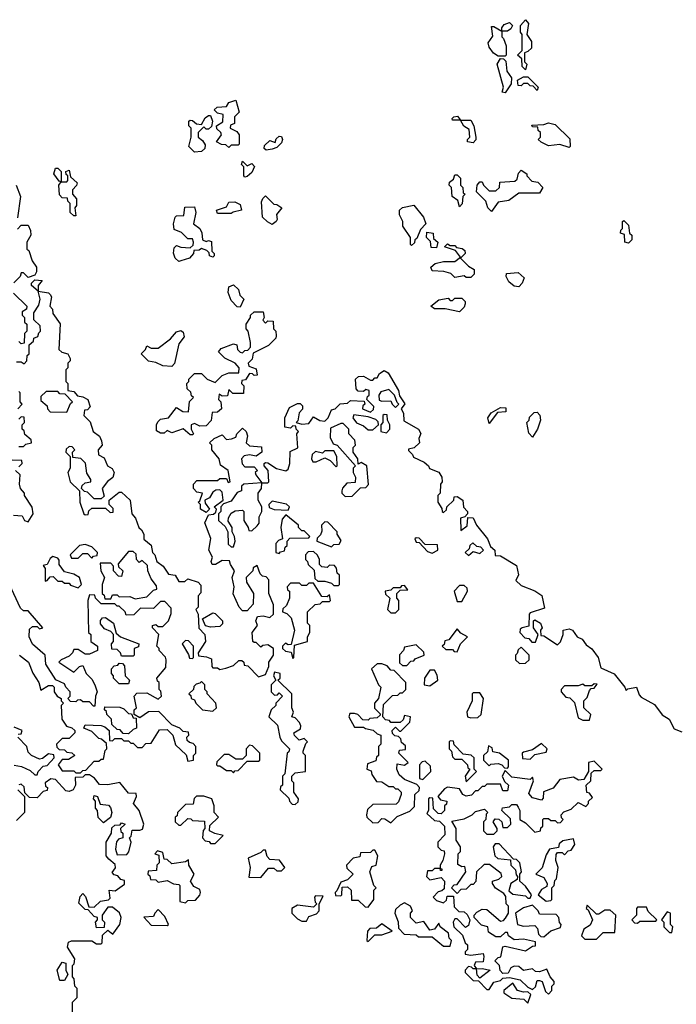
# Model space of a CAD drawing. Extents: x 2494106 to 2685573, y 758056 to 915185.
# Tile 35 of 256: x 2501509 to 2504385, y 844765 to 849080. Entities that reach past the tile are written whole.
import ezdxf

# ---------------------------------------------------------------- set-up
doc = ezdxf.new("R2010")
doc.units = 0

msp = doc.modelspace()

# ---------------------------------------------------------------- linework, layer by layer
at = {"layer": '0CON05XD'}
for points in [[(2503635, 848920), (2503605, 848920), (2503583.6, 848933.6), (2503565, 848960), (2503561.2, 848978.8), (2503581.7, 849008.3), (2503575, 849050), (2503585, 849050), (2503620, 849030), (2503620, 849045), (2503630.7, 849059.3), (2503655, 849067.5), (2503667.5, 849055), (2503660, 849040), (2503645, 849030), (2503620, 849030), (2503620, 849005), (2503628.3, 848998.3), (2503640, 848965), (2503640, 848925), (2503635, 848920)], [(2503725, 848860), (2503710, 848875), (2503708.3, 848908.3), (2503690, 848925), (2503710, 848945), (2503710, 849015), (2503702.5, 849025), (2503702.5, 849055), (2503725, 849080), (2503737, 849063), (2503730, 849015), (2503750, 848985), (2503750, 848955), (2503735, 848940), (2503720, 848935), (2503720, 848895), (2503730, 848885), (2503725, 848860)], [(2503635, 848760), (2503622.5, 848762.5), (2503627.5, 848785), (2503600, 848885), (2503615, 848910), (2503628.3, 848908.3), (2503638.3, 848898.3), (2503642.5, 848855), (2503662.5, 848825), (2503661.7, 848798.3), (2503635, 848760)], [(2503775, 848770), (2503758.3, 848788.3), (2503745, 848790), (2503735, 848800), (2503715, 848800), (2503705, 848790), (2503691.7, 848791.7), (2503690, 848815), (2503715, 848830), (2503735, 848830), (2503780, 848785), (2503775, 848770)], [(2502425, 848520), (2502411.7, 848531.7), (2502393, 848533), (2502370, 848545), (2502392.5, 848575), (2502390, 848585), (2502371.7, 848601.7), (2502370, 848615), (2502398.3, 848631.7), (2502400, 848665), (2502375, 848670), (2502360, 848685), (2502373, 848697), (2502415, 848700), (2502425, 848717.5), (2502455, 848727.5), (2502470, 848675), (2502450, 848655), (2502450, 848625), (2502431.7, 848618.3), (2502430, 848605), (2502459.3, 848589.3), (2502470, 848575), (2502470, 848535), (2502465, 848530), (2502435, 848530), (2502425, 848520)], [(2502275, 848500), (2502250, 848525), (2502260, 848565), (2502260, 848605), (2502250, 848615), (2502250, 848635), (2502255, 848640), (2502265, 848637.5), (2502283, 848623), (2502305, 848620), (2502320.7, 848649.3), (2502335, 848660), (2502345, 848660), (2502352.5, 848635), (2502348.3, 848611.7), (2502335, 848600), (2502325, 848600), (2502315, 848610), (2502290, 848585), (2502290, 848565), (2502310, 848550), (2502321.7, 848531.7), (2502320, 848515), (2502305, 848502.5), (2502275, 848500)], [(2503495, 848540), (2503470, 848545), (2503470, 848555), (2503480, 848565), (2503478.3, 848598.3), (2503453.6, 848613.6), (2503440, 848640), (2503405, 848640), (2503403, 848647), (2503410, 848655), (2503427, 848657), (2503440, 848640), (2503485, 848640), (2503497.5, 848615), (2503507.5, 848565), (2503507, 848553), (2503495, 848540)], [(2503915, 848520), (2503875, 848532.5), (2503825, 848527.5), (2503793, 848543), (2503780, 848555), (2503790, 848565), (2503790, 848585), (2503780, 848595), (2503778.3, 848608.3), (2503755, 848610), (2503751.7, 848618.3), (2503805, 848620), (2503825, 848627.5), (2503855, 848620), (2503918.3, 848558.3), (2503920, 848525), (2503915, 848520)], [(2502588.3, 848508.3), (2502580, 848515), (2502581.7, 848528.3), (2502605, 848550), (2502628.3, 848541.7), (2502631.7, 848558.3), (2502645, 848570), (2502655, 848567.5), (2502660, 848555), (2502655, 848540), (2502635, 848520), (2502615, 848512.5), (2502588.3, 848508.3)], [(2502495, 848390), (2502490, 848395), (2502490, 848435), (2502480, 848445), (2502485, 848460), (2502505, 848440), (2502525, 848450), (2502537, 848437), (2502525, 848410), (2502505, 848392.5), (2502495, 848390)], [(2501755, 848220), (2501745, 848220), (2501730, 848235), (2501730, 848275), (2501720, 848285), (2501718.3, 848298.3), (2501695, 848300), (2501683, 848313), (2501680, 848355), (2501690, 848370), (2501681.7, 848371.7), (2501657.5, 848405), (2501665, 848430), (2501675, 848430), (2501690, 848415), (2501690, 848370), (2501715, 848370), (2501720, 848375), (2501720, 848395), (2501711.7, 848401.7), (2501710, 848415), (2501725, 848420), (2501731.7, 848391.7), (2501760, 848365), (2501757, 848353), (2501740, 848335), (2501740, 848315), (2501757.5, 848295), (2501757.5, 848265), (2501750, 848255), (2501755, 848220)], [(2503575, 848240), (2503560, 848255), (2503550, 848285), (2503510, 848325), (2503512.5, 848355), (2503525, 848370), (2503535, 848370), (2503540, 848355), (2503565, 848330), (2503595, 848330), (2503610, 848345), (2503611.7, 848368.3), (2503677.5, 848372.5), (2503688.3, 848381.7), (2503693, 848407), (2503705, 848420), (2503730, 848405), (2503730, 848395), (2503751.7, 848371.7), (2503778.3, 848368.3), (2503800, 848345), (2503785, 848320), (2503695, 848320), (2503651.7, 848288.3), (2503605, 848280), (2503575, 848240)], [(2503435, 848260), (2503428.3, 848288.3), (2503402.5, 848305), (2503400, 848345), (2503390, 848355), (2503391.7, 848368.3), (2503408.3, 848381.7), (2503415, 848400), (2503425, 848400), (2503440, 848385), (2503440, 848355), (2503450, 848345), (2503451.7, 848321.7), (2503460, 848315), (2503450, 848305), (2503447, 848273), (2503435, 848260)], [(2501492.5, 848355), (2501512.5, 848305), (2501498.3, 848211.7)], [(2502615, 848182.5), (2502593.6, 848193.6), (2502572.5, 848215), (2502568.3, 848281.7), (2502573, 848297), (2502585, 848307.5), (2502621.7, 848271.7), (2502635, 848270), (2502657.5, 848255), (2502633, 848227), (2502636.7, 848205), (2502632.5, 848195), (2502615, 848182.5)], [(2502205, 848020), (2502190, 848035), (2502183, 848057), (2502185, 848080), (2502195, 848090), (2502215, 848082.5), (2502255, 848080), (2502268.3, 848091.7), (2502270, 848105), (2502265, 848120), (2502245, 848120), (2502217, 848147), (2502185, 848160), (2502182.5, 848185), (2502190, 848215), (2502195, 848220), (2502228.3, 848221.7), (2502231.7, 848258.3), (2502275, 848260), (2502280, 848235), (2502270, 848185), (2502297.5, 848165), (2502306.4, 848146.4), (2502310, 848115), (2502325, 848107.5), (2502335, 848112.5), (2502348.3, 848108.3), (2502350, 848065), (2502360, 848055), (2502360, 848045), (2502355, 848040), (2502340, 848045), (2502338.3, 848058.3), (2502328.3, 848068.3), (2502305, 848077.5), (2502295, 848070), (2502271.7, 848068.3), (2502270, 848055), (2502252.5, 848035), (2502215, 848022.5), (2502205, 848020)], [(2502435, 848230), (2502375, 848230), (2502370, 848245), (2502415, 848260), (2502425, 848280), (2502451.7, 848281.7), (2502475, 848270), (2502480, 848245), (2502443, 848237), (2502435, 848230)], [(2503225, 848090), (2503220, 848095), (2503220, 848125), (2503187.5, 848175), (2503187.5, 848195), (2503172.5, 848225), (2503172.5, 848245), (2503185, 848257.5), (2503235, 848267.5), (2503277.5, 848215), (2503287.5, 848185), (2503265, 848160), (2503248.3, 848121.7), (2503240, 848115), (2503238.3, 848101.7), (2503225, 848090)], [(2504175, 848100), (2504160, 848105), (2504158.3, 848138.3), (2504140, 848145), (2504141.7, 848158.3), (2504150, 848165), (2504150, 848195), (2504155, 848200), (2504175, 848180), (2504180, 848145), (2504190, 848135), (2504190, 848115), (2504175, 848100)], [(2501498.3, 848161.7), (2501515, 848180), (2501545, 848180), (2501556.4, 848156.4), (2501557.5, 848135), (2501540, 848105), (2501540, 848075), (2501548.3, 848068.3), (2501563, 848023), (2501582.5, 847995), (2501582.5, 847975), (2501575, 847960), (2501545, 847950), (2501525, 847970), (2501515, 847970), (2501510, 847955), (2501483, 847927)], [(2503335, 848080), (2503311.7, 848081.7), (2503308.3, 848108.3), (2503290, 848125), (2503291.7, 848148.3), (2503320, 848145), (2503321.7, 848121.7), (2503340, 848105), (2503335, 848080)], [(2503485, 847950), (2503465, 847950), (2503455, 847957.5), (2503415, 847950), (2503397, 847967), (2503367, 847977), (2503315, 847980), (2503310, 847995), (2503328.3, 848011.7), (2503365, 848020), (2503415, 848020), (2503440, 848040), (2503418.3, 848068.3), (2503370, 848085), (2503382.5, 848097.5), (2503395, 848090), (2503415, 848090), (2503421.7, 848081.7), (2503447, 848077), (2503458.3, 848068.3), (2503460, 848055), (2503440, 848035), (2503475, 848000), (2503500, 847985), (2503500, 847965), (2503485, 847950)], [(2503695, 847910), (2503675, 847912.5), (2503650.7, 847930.7), (2503640, 847955), (2503641.7, 847968.3), (2503691.7, 847971.7), (2503718.3, 847948.3), (2503710, 847925), (2503695, 847910)], [(2501495, 847580), (2501515, 847580), (2501528.3, 847571.7), (2501540, 847585), (2501541.7, 847608.3), (2501550, 847615), (2501550, 847655), (2501568.3, 847671.7), (2501570, 847685), (2501588.3, 847691.7), (2501591.7, 847708.3), (2501600, 847715), (2501598.3, 847738.3), (2501570, 847765), (2501570, 847795), (2501591.7, 847828.3), (2501597.5, 847855), (2501590, 847890), (2501560, 847915), (2501560, 847925), (2501575, 847940), (2501607, 847937), (2501590, 847915), (2501590, 847890), (2501635, 847882.5), (2501642.5, 847875), (2501647.5, 847865), (2501640, 847825), (2501651.7, 847811.7), (2501653, 847793), (2501686.4, 847746.4), (2501680, 847635), (2501693, 847623), (2501720, 847615), (2501730, 847595), (2501730, 847585), (2501720, 847575), (2501720, 847555), (2501710, 847545), (2501710, 847495), (2501720, 847485), (2501720, 847455), (2501745, 847450), (2501761.7, 847431.7), (2501785, 847427.5), (2501807.5, 847415), (2501817, 847383), (2501805, 847370), (2501791.7, 847368.3), (2501790, 847345), (2501817, 847317), (2501830, 847275), (2501857.5, 847255), (2501867.5, 847235), (2501870, 847215), (2501852.5, 847195), (2501853.3, 847173.3), (2501879.3, 847159.3), (2501892.5, 847125), (2501913, 847113), (2501922.5, 847095), (2501916.7, 847073.3), (2501893.6, 847056.4), (2501870, 847025), (2501878.3, 846991.7), (2501865, 846980), (2501835, 846980), (2501805, 847010), (2501791.7, 847011.7), (2501780, 847025), (2501781.7, 847038.3), (2501795, 847050), (2501820, 847055), (2501820, 847065), (2501803, 847093), (2501797, 847137), (2501777, 847157), (2501741.7, 847161.7), (2501740, 847185), (2501750, 847195), (2501738.3, 847208.3), (2501725, 847210), (2501711.7, 847198.3), (2501710, 847185), (2501730, 847165), (2501730, 847115), (2501720, 847095), (2501730, 847055), (2501770, 847015), (2501772.5, 846965), (2501790, 846915), (2501795, 846910), (2501808.3, 846911.7), (2501811.7, 846928.3), (2501825, 846940), (2501885, 846940), (2501905, 846920), (2501918.3, 846921.7), (2501918.3, 846938.3), (2501900, 846955), (2501900, 846975), (2501945, 847010), (2501955, 847010), (2501992.5, 846975), (2502000, 846915), (2502016.1, 846896.1), (2502030, 846855), (2502042.5, 846845), (2502052.5, 846825), (2502053, 846803), (2502085, 846777.5), (2502090, 846745), (2502100, 846735), (2502110, 846705), (2502137.5, 846685), (2502160.7, 846650.7), (2502190, 846645), (2502205, 846617.5), (2502231.7, 846618.3), (2502245, 846630), (2502290, 846615), (2502301.7, 846601.7), (2502301.7, 846568.3), (2502290, 846555), (2502290, 846505), (2502280, 846495), (2502290, 846475), (2502293, 846413), (2502320, 846385), (2502322.5, 846355), (2502290, 846305), (2502291.7, 846291.7), (2502327.5, 846287.5), (2502348.3, 846278.3), (2502350, 846245), (2502355, 846240), (2502375, 846240), (2502385, 846232.5), (2502411.7, 846238.3), (2502445, 846250), (2502468.3, 846271.7), (2502481.7, 846271.7), (2502490, 846265), (2502491.7, 846251.7), (2502508.3, 846248.3), (2502555, 846200), (2502585, 846210), (2502600, 846245), (2502600, 846265), (2502620, 846295), (2502620, 846325), (2502595, 846340), (2502573, 846337), (2502565, 846330), (2502545, 846350), (2502535, 846350), (2502530, 846355), (2502527.5, 846395), (2502550, 846425), (2502542.5, 846445), (2502550, 846465), (2502575, 846467.5), (2502605, 846460), (2502620, 846475), (2502620, 846515), (2502600, 846565), (2502600, 846625), (2502588.3, 846638.3), (2502571.7, 846641.7), (2502561.7, 846651.7), (2502548.3, 846688.3), (2502531.7, 846678.3), (2502530, 846665), (2502500, 846635), (2502502.5, 846615), (2502532.5, 846565), (2502531.7, 846518.3), (2502505, 846490), (2502485, 846490), (2502470, 846505), (2502443.6, 846563.6), (2502447.5, 846595), (2502440, 846635), (2502450, 846665), (2502431.7, 846691.7), (2502428.3, 846708.3), (2502395, 846710), (2502367, 846693), (2502351.7, 846691.7), (2502347.5, 846705), (2502352.5, 846725), (2502336.7, 846755), (2502346.4, 846806.4), (2502320, 846875), (2502335, 846910), (2502357.5, 846912.5), (2502368.3, 846921.7), (2502370, 846935), (2502360, 846945), (2502400, 846975), (2502395, 847010), (2502385, 847020), (2502368.3, 847018.3)], [(2502475, 847820), (2502461.7, 847821.7), (2502435, 847850), (2502422.5, 847885), (2502425, 847910), (2502445, 847917.5), (2502467, 847897), (2502473, 847873), (2502490, 847855), (2502475, 847820)], [(2501481.7, 847881.7), (2501540, 847825), (2501538.3, 847811.7), (2501520, 847800), (2501520, 847785), (2501530, 847775), (2501530, 847755), (2501540, 847745), (2501540, 847715), (2501530, 847705), (2501528.3, 847661.7), (2501515, 847660), (2501505, 847670)], [(2503435, 847800), (2503373, 847813), (2503325, 847812.5), (2503310, 847825), (2503345, 847852.5), (2503385, 847860), (2503395, 847850), (2503405, 847850), (2503415, 847860), (2503445, 847860), (2503460, 847845), (2503460, 847835), (2503455, 847820), (2503435, 847800)], [(2502265, 847260), (2502255, 847260), (2502225, 847287.5), (2502175, 847270), (2502155, 847280), (2502141.7, 847268.3), (2502125, 847267.5), (2502108.3, 847278.3), (2502107.5, 847305), (2502113, 847317), (2502125, 847330), (2502160, 847335), (2502195, 847380), (2502223, 847363), (2502248.3, 847361.7), (2502253, 847407), (2502270, 847425), (2502261.7, 847431.7), (2502258.3, 847448.3), (2502241.7, 847461.7), (2502240, 847485), (2502250, 847495), (2502250, 847505), (2502275, 847530), (2502305, 847530), (2502330, 847505), (2502365, 847490), (2502395, 847520), (2502425, 847532.5), (2502468.3, 847531.7), (2502470, 847555), (2502452.5, 847575), (2502407, 847597), (2502380, 847625), (2502391.7, 847638.3), (2502445, 847660), (2502460, 847655), (2502462.5, 847635), (2502475, 847622.5), (2502485, 847620), (2502495, 847630), (2502508.3, 847631.7), (2502520, 847645), (2502520, 847665), (2502510, 847715), (2502500, 847725), (2502500, 847745), (2502520, 847775), (2502520, 847785), (2502535, 847800), (2502575, 847800), (2502580, 847775), (2502573, 847763), (2502585, 847750), (2502595, 847760), (2502618.3, 847758.3), (2502620, 847725), (2502630, 847715), (2502632.5, 847695), (2502630, 847685), (2502598.3, 847651.7), (2502531.7, 847618.3), (2502527, 847593), (2502510, 847575), (2502511.7, 847561.7), (2502545, 847550), (2502548.3, 847521.7), (2502535, 847520), (2502528.3, 847528.3), (2502515, 847530), (2502498.3, 847501.7), (2502481.7, 847498.3), (2502480, 847485), (2502490, 847475), (2502488.3, 847441.7), (2502442.5, 847442.5), (2502425, 847460), (2502418.3, 847431.7), (2502395, 847430), (2502381.7, 847438.3), (2502380, 847415), (2502390, 847405), (2502392.5, 847375), (2502375, 847360), (2502351.7, 847358.3), (2502347, 847323), (2502325, 847300), (2502298.3, 847298.3), (2502275, 847310), (2502260, 847305), (2502260, 847285), (2502270, 847265), (2502265, 847260)], [(2502175, 847560), (2502135, 847562.5), (2502105, 847577.5), (2502073, 847583), (2502040, 847615), (2502060, 847635), (2502065, 847650), (2502085, 847640), (2502115, 847640), (2502169.3, 847680.7), (2502195, 847712.5), (2502215, 847717.5), (2502225, 847710), (2502229.3, 847690.7), (2502205, 847660), (2502187, 847573), (2502175, 847560)], [(2502368.3, 847018.3), (2502355, 847010), (2502340, 846985), (2502320, 846975), (2502321.7, 846961.7), (2502340, 846935), (2502325, 846920), (2502300, 846935), (2502300, 846955), (2502290, 846965), (2502298.3, 846971.7), (2502310, 847005), (2502285, 847010), (2502270, 847025), (2502270, 847045), (2502285, 847060), (2502375, 847060), (2502385, 847070), (2502415, 847070), (2502421.7, 847051.7), (2502430, 847055), (2502422.5, 847105), (2502387.5, 847127.5), (2502382.5, 847155), (2502350, 847195), (2502350, 847215), (2502340, 847225), (2502360, 847245), (2502395, 847260), (2502415, 847240), (2502437, 847243), (2502455, 847250), (2502460, 847265), (2502485, 847290), (2502500, 847275), (2502506.4, 847256.4), (2502500, 847225), (2502515, 847212.5), (2502567.5, 847207.5), (2502570, 847185), (2502545, 847167.5), (2502515, 847172.5), (2502491.7, 847168.3), (2502480, 847155), (2502483, 847133), (2502495, 847120), (2502535, 847120), (2502550, 847105), (2502540, 847095), (2502542.5, 847085), (2502570, 847050), (2502595, 847050), (2502600, 847055), (2502597.5, 847105), (2502580, 847125), (2502580, 847135), (2502585, 847140), (2502595, 847137.5), (2502633, 847113), (2502675, 847102.5), (2502685, 847110), (2502692.5, 847135), (2502693, 847187), (2502727, 847203), (2502722.5, 847265), (2502730, 847275), (2502720, 847285), (2502718.3, 847298.3), (2502705, 847300), (2502695, 847290), (2502670, 847295), (2502670, 847335), (2502690, 847380), (2502725, 847397.5), (2502737.5, 847397.5), (2502747.5, 847387.5), (2502747, 847373), (2502733, 847357), (2502727.5, 847322.5), (2502720, 847315), (2502745, 847307.5), (2502775, 847310), (2502795, 847340), (2502823, 847323), (2502845, 847320), (2502860, 847335), (2502875, 847370), (2502890, 847375), (2502913, 847397), (2502945, 847400), (2502958.3, 847411.7), (2503018.3, 847408.3), (2503020, 847395), (2503011.7, 847388.3), (2503010, 847375), (2503045, 847360), (2503058.3, 847371.7), (2503060, 847385), (2503030, 847415), (2503031.7, 847428.3), (2503040, 847435), (2503040, 847455), (2503025, 847460), (2503015, 847450), (2502991.7, 847451.7), (2502982.5, 847462.5), (2502980, 847505), (2502993, 847517), (2503015, 847517.5), (2503045, 847500), (2503055, 847500), (2503065, 847510), (2503075, 847510), (2503085, 847530), (2503105, 847542.5), (2503123, 847533), (2503167.5, 847455), (2503171.7, 847431.7), (2503196.4, 847396.4), (2503180, 847375), (2503190, 847355), (2503191.7, 847321.7), (2503256.1, 847286.1), (2503266.4, 847266.4), (2503257.5, 847245), (2503260, 847225), (2503237, 847203), (2503211.7, 847198.3), (2503211.7, 847191.7), (2503230, 847175), (2503233.3, 847163.3), (2503280.7, 847140.7), (2503300, 847125), (2503303.3, 847113.3), (2503345, 847097.5), (2503357.5, 847075), (2503360, 847055), (2503352.5, 847045), (2503350, 847005), (2503340, 846995), (2503340, 846965), (2503358.3, 846938.3), (2503360, 846925), (2503365, 846920), (2503378.3, 846931.7), (2503380, 846945), (2503410, 846975), (2503411.7, 846988.3), (2503425, 846990), (2503450, 846975), (2503453, 846943), (2503470, 846925), (2503470, 846915), (2503458.3, 846901.7), (2503440, 846895), (2503441.7, 846841.7), (2503468.3, 846861.7), (2503471.7, 846898.3), (2503495, 846897.5), (2503510, 846865), (2503557.5, 846805), (2503571.7, 846771.7), (2503590, 846755), (2503591.7, 846731.7), (2503615, 846730), (2503685, 846687.5), (2503693, 846647), (2503681.7, 846621.7), (2503705, 846600), (2503765, 846577.5), (2503795.9, 846555.9), (2503808.3, 846501.7), (2503745, 846480), (2503740, 846475), (2503738.3, 846421.7), (2503710, 846415), (2503701.7, 846408.3), (2503700, 846395), (2503721.7, 846371.7), (2503738.3, 846368.3), (2503751.7, 846351.7), (2503768.3, 846351.7), (2503780, 846385), (2503760, 846415), (2503760, 846445), (2503765, 846450), (2503790, 846435), (2503797.5, 846415), (2503790, 846405), (2503791.7, 846381.7), (2503805, 846380), (2503865, 846340), (2503877, 846353), (2503890, 846385), (2503890, 846405), (2503915, 846410), (2503930, 846405), (2503950, 846375), (2503972.5, 846365), (2503990.7, 846340.7), (2504015, 846322.5), (2504042.5, 846285), (2504055, 846240), (2504113, 846213), (2504160, 846155), (2504165, 846140), (2504172.5, 846147.5), (2504210, 846155), (2504221.7, 846121.7), (2504231.7, 846111.7), (2504289.5, 846079.5), (2504323.6, 846033.6), (2504353.3, 846015), (2504375, 845972.5), (2504409.3, 845959.3)], [(2501500, 847375), (2501520, 847395), (2501510, 847405), (2501510, 847445), (2501505, 847450)], [(2501715, 847360), (2501731.7, 847398.3), (2501740, 847405), (2501708.3, 847438.3), (2501685, 847440), (2501675, 847450), (2501625, 847450), (2501601.7, 847428.3), (2501601.7, 847411.7), (2501628.3, 847388.3), (2501630, 847375), (2501641.7, 847361.7), (2501715, 847360)], [(2503155, 847380), (2503170, 847395), (2503161.7, 847401.7), (2503150, 847435), (2503125, 847460), (2503090.7, 847449.3), (2503082.5, 847435), (2503083.3, 847413.3), (2503095, 847407.5), (2503135, 847410), (2503140, 847395), (2503155, 847380)], [(2503565, 847310), (2503560, 847335), (2503573.6, 847356.4), (2503615, 847380), (2503638.3, 847378.3), (2503638.3, 847361.7), (2503601.7, 847358.3), (2503565, 847310)], [(2501505, 847210), (2501525, 847210), (2501535, 847220), (2501560, 847225), (2501558.3, 847238.3), (2501531.7, 847261.7), (2501528.3, 847278.3), (2501520, 847285), (2501520, 847305), (2501530, 847315), (2501528.3, 847338.3), (2501515, 847340), (2501505, 847330)], [(2503055, 847282.5), (2503080, 847305), (2503078.3, 847318.3), (2503068.3, 847328.3), (2503035, 847340), (2502971.7, 847348.3), (2502967.5, 847335), (2502983.6, 847313.6), (2503015, 847300), (2503035, 847282.5), (2503055, 847282.5)], [(2503115, 847270), (2503130, 847285), (2503130, 847305), (2503120, 847325), (2503118.3, 847348.3), (2503105, 847350), (2503100, 847345), (2503100, 847315), (2503090, 847305), (2503090, 847275), (2503115, 847270)], [(2503755, 847250), (2503738.3, 847268.3), (2503730, 847315), (2503740, 847325), (2503741.7, 847338.3), (2503761.7, 847358.3), (2503775, 847360), (2503787, 847347), (2503790, 847325), (2503777.5, 847285), (2503755, 847250)], [(2502935, 846990), (2502965, 846992.5), (2503001.7, 847028.3), (2503025, 847030), (2503037, 847043), (2503030, 847125), (2503005, 847140), (2502991.7, 847131.7), (2502990, 847155), (2502970, 847185), (2502970, 847205), (2502980, 847215), (2502977, 847237), (2502950, 847265), (2502950, 847285), (2502925, 847310), (2502915, 847310), (2502870.7, 847289.3), (2502868.3, 847248.3), (2502881.7, 847221.7), (2502900, 847215), (2502980, 847125), (2502970, 847115), (2502970, 847095), (2502980, 847075), (2502978.3, 847051.7), (2502941.7, 847048.3), (2502923, 847027), (2502920, 847015), (2502920, 847005), (2502935, 846990)], [(2502895, 847120), (2502900, 847125), (2502897.5, 847165), (2502885, 847190), (2502845, 847190), (2502835, 847180), (2502805, 847187.5), (2502790, 847175), (2502787.5, 847155), (2502793, 847143), (2502807, 847143), (2502845, 847160), (2502868.3, 847148.3), (2502895, 847120)], [(2501505, 847120), (2501520, 847135), (2501518.3, 847148.3), (2501475, 847150)], [(2501481.7, 846908.3), (2501520, 846905), (2501530, 846885), (2501545, 846880), (2501567.5, 846915), (2501563.3, 846943.3), (2501530, 846995), (2501530, 847005), (2501512.5, 847025), (2501507.5, 847045), (2501510, 847085), (2501490, 847105)], [(2502445, 846770), (2502452.5, 846795), (2502450, 846815), (2502440, 846835), (2502440, 846855), (2502422.5, 846882.5), (2502423, 846897), (2502435, 846917.5), (2502453, 846927), (2502485, 846930), (2502490, 846925), (2502490, 846885), (2502510, 846855), (2502511.7, 846841.7), (2502525, 846840), (2502548.3, 846861.7), (2502557, 846873), (2502558.3, 846901.7), (2502570, 846925), (2502570, 846945), (2502552.5, 846975), (2502552.5, 847005), (2502567.5, 847025), (2502570, 847050), (2502490, 847045), (2502480, 847035), (2502480, 847015), (2502461.7, 847008.3), (2502435, 846970), (2502401.7, 846958.3), (2502390, 846945), (2502390, 846925), (2502380, 846915), (2502380, 846885), (2502408.3, 846858.3), (2502420, 846835), (2502421.7, 846781.7), (2502435, 846770), (2502445, 846770)], [(2502685, 846930), (2502690, 846945), (2502677, 846957), (2502615, 846970), (2502600, 846955), (2502601.7, 846941.7), (2502623, 846933), (2502685, 846930)], [(2502645, 846740), (2502651.7, 846748.3), (2502668.3, 846751.7), (2502671.7, 846768.3), (2502680, 846775), (2502680, 846795), (2502691.7, 846808.3), (2502775, 846810), (2502780, 846815), (2502755, 846840), (2502745, 846840), (2502730, 846855), (2502730, 846865), (2502675, 846910), (2502658.3, 846891.7), (2502652.5, 846855), (2502660, 846805), (2502641.7, 846798.3), (2502630, 846785), (2502630, 846745), (2502645, 846740)], [(2502875, 846770), (2502885, 846780), (2502908.3, 846781.7), (2502917, 846797), (2502900, 846825), (2502900, 846835), (2502858.3, 846878.3), (2502845, 846880), (2502830, 846865), (2502831.7, 846838.3), (2502827, 846823), (2502811.7, 846808.3), (2502810, 846795), (2502875, 846770)], [(2501825, 846720), (2501831.7, 846728.3), (2501848.3, 846731.7), (2501850, 846745), (2501825, 846770), (2501795, 846780), (2501770, 846775), (2501730, 846735), (2501735, 846720), (2501765, 846720), (2501785, 846740), (2501805, 846740), (2501825, 846720)], [(2503315, 846742.5), (2503340, 846755), (2503338.3, 846778.3), (2503285, 846780), (2503258.3, 846808.3), (2503245, 846810), (2503240, 846805), (2503245, 846790), (2503258.3, 846788.3), (2503295, 846750), (2503315, 846742.5)], [(2503475, 846732.5), (2503495, 846750), (2503525, 846740), (2503540, 846755), (2503528.3, 846768.3), (2503511.7, 846771.7), (2503493, 846787), (2503480, 846775), (2503478.3, 846761.7), (2503460, 846745), (2503475, 846732.5)], [(2501908.3, 846541.7), (2501915, 846560), (2501935, 846560), (2501945, 846550), (2501991.7, 846551.7), (2502015, 846542.5), (2502065, 846550), (2502095, 846580), (2502110, 846585), (2502108.3, 846598.3), (2502085, 846630), (2502070, 846665), (2502068.3, 846688.3), (2502045, 846710), (2502031.7, 846701.7), (2502020, 846715), (2502018.3, 846738.3), (2502005, 846750), (2501985, 846750), (2501940, 846695), (2501941.7, 846681.7), (2501960, 846665), (2501955, 846640), (2501941.7, 846641.7), (2501920, 846665), (2501920, 846685), (2501908.3, 846698.3), (2501861.7, 846698.3), (2501863.3, 846665), (2501880, 846635), (2501870, 846605), (2501870, 846565), (2501878.3, 846558.3), (2501881.7, 846541.7), (2501908.3, 846541.7)], [(2502905, 846600), (2502910, 846605), (2502910, 846645), (2502900, 846655), (2502897, 846677), (2502888.3, 846688.3), (2502865, 846690), (2502855, 846680), (2502831.7, 846681.7), (2502822.5, 846692.5), (2502822.5, 846715), (2502813, 846733), (2502795, 846750), (2502771.7, 846748.3), (2502760, 846735), (2502760, 846715), (2502770, 846705), (2502771.7, 846691.7), (2502798.3, 846668.3), (2502801.7, 846631.7), (2502815, 846620), (2502845, 846620), (2502875, 846610), (2502885, 846600), (2502905, 846600)], [(2501765, 846590), (2501780, 846605), (2501770, 846635), (2501745, 846650), (2501705, 846660), (2501681.7, 846691.7), (2501681.7, 846711.7), (2501675, 846720), (2501653, 846727), (2501641.7, 846718.3), (2501628.3, 846691.7), (2501611.7, 846688.3), (2501620, 846675), (2501620, 846620), (2501628.3, 846621.7), (2501641.7, 846638.3), (2501655, 846640), (2501675, 846620), (2501695, 846620), (2501705, 846610), (2501725, 846610), (2501731.7, 846601.7), (2501765, 846590)], [(2501690, 846275), (2501680, 846265), (2501745, 846220), (2501770, 846245), (2501785, 846250), (2501800, 846215), (2501825, 846190), (2501837.5, 846165), (2501847.5, 846135), (2501840, 846115), (2501838.3, 846071.7), (2501831.7, 846071.7), (2501815, 846090), (2501785, 846090), (2501775, 846100), (2501761.7, 846098.3), (2501755, 846090), (2501731.7, 846091.7), (2501720, 846105), (2501730, 846115), (2501730, 846135), (2501710, 846155), (2501705, 846170), (2501667, 846187), (2501623.3, 846255), (2501620, 846295), (2501563.9, 846343.9), (2501550, 846375), (2501551.7, 846408.3), (2501565, 846420), (2501585, 846420), (2501595, 846410), (2501610, 846415), (2501545, 846490), (2501525, 846490), (2501511.7, 846501.7), (2501463.3, 846605)], [(2502705, 846280), (2502710, 846285), (2502711.7, 846338.3), (2502770, 846355), (2502770, 846375), (2502780, 846395), (2502780, 846425), (2502770, 846435), (2502770, 846485), (2502803, 846517), (2502825, 846520), (2502835, 846530), (2502865, 846530), (2502870, 846535), (2502865, 846560), (2502855, 846550), (2502831.7, 846551.7), (2502795, 846610), (2502775, 846610), (2502765, 846600), (2502745, 846600), (2502735, 846610), (2502695, 846610), (2502680, 846595), (2502681.7, 846581.7), (2502690, 846575), (2502690, 846545), (2502677, 846513), (2502661.7, 846498.3), (2502660, 846485), (2502678.3, 846478.3), (2502698.3, 846458.3), (2502712.5, 846405), (2502698.3, 846341.7), (2502685, 846340), (2502673, 846347), (2502660, 846335), (2502660, 846325), (2502673, 846313), (2502698.3, 846308.3), (2502705, 846280)], [(2501507.5, 846295), (2501547.5, 846265), (2501566.4, 846216.4), (2501592.5, 846175), (2501601.7, 846141.7), (2501635, 846162.5), (2501651.7, 846161.7), (2501660, 846155), (2501660, 846135), (2501672.5, 846115), (2501690, 846105), (2501690, 846095), (2501700, 846085), (2501690, 846075), (2501692.5, 846015), (2501713.6, 845983.6), (2501737, 845977), (2501750, 845965), (2501750, 845955), (2501725, 845930), (2501695, 845930), (2501670, 845905), (2501671.7, 845891.7), (2501681.7, 845881.7), (2501705, 845880), (2501715, 845870), (2501737, 845867), (2501750, 845855), (2501721.7, 845838.3), (2501695, 845837.5), (2501677.5, 845815), (2501695, 845787.5), (2501745, 845787.5), (2501755, 845780), (2501775, 845780), (2501785, 845790), (2501798.3, 845791.7), (2501835, 845830), (2501855, 845830), (2501865, 845840), (2501875, 845840), (2501883, 845877), (2501890, 845885), (2501888.3, 845908.3), (2501867, 845927), (2501855, 845930), (2501825, 845960), (2501790, 845975), (2501795, 845990), (2501865, 845987.5), (2501881.7, 845981.7), (2501900, 845965), (2501901.7, 845921.7), (2501915, 845920), (2501925, 845930), (2501955, 845930), (2501965, 845920), (2501985, 845920), (2501995, 845910), (2502005, 845910), (2502025, 845890), (2502045, 845890), (2502061.7, 845908.3), (2502085, 845910), (2502121.7, 845968.3), (2502155, 845970), (2502180, 845945), (2502191.7, 845901.7), (2502238.3, 845858.3), (2502245, 845830), (2502270, 845835), (2502270, 845855), (2502280, 845865), (2502280, 845895), (2502268.3, 845908.3), (2502251.7, 845911.7), (2502241.7, 845921.7), (2502240, 845935), (2502250, 845945), (2502248.3, 845958.3), (2502225, 845960), (2502210, 845975), (2502175, 845990), (2502117.5, 846047.5), (2502073, 846047), (2502035, 846020), (2502010, 846035), (2502010, 846055), (2502020, 846065), (2502010, 846115), (2502021.7, 846128.3), (2502065, 846130), (2502115, 846102.5), (2502130, 846115), (2502127, 846137), (2502120, 846145), (2502120, 846175), (2502111.7, 846181.7), (2502110, 846195), (2502148.3, 846241.7), (2502150, 846275), (2502147, 846287), (2502120, 846315), (2502120, 846325), (2502110, 846335), (2502117.5, 846385), (2502090, 846415), (2502090, 846425), (2502105, 846430), (2502115, 846420), (2502135, 846420), (2502160, 846445), (2502171.7, 846478.3), (2502171.7, 846501.7), (2502145, 846530), (2502125, 846530), (2502095, 846500), (2502038.3, 846501.7), (2502008.3, 846471.7), (2501975, 846470), (2501970, 846485), (2501945, 846510), (2501935, 846510), (2501925, 846520), (2501865, 846520), (2501840, 846545), (2501838.3, 846558.3), (2501815, 846560), (2501807.5, 846535), (2501810, 846395), (2501820, 846385), (2501820, 846355), (2501850, 846335), (2501850, 846315), (2501815, 846300), (2501795, 846300), (2501765, 846320), (2501745, 846320), (2501740, 846305), (2501725, 846290), (2501690, 846275)], [(2503155, 846480), (2503170, 846495), (2503170, 846535), (2503160, 846545), (2503160, 846565), (2503175, 846580), (2503208.3, 846581.7), (2503195, 846600), (2503181.7, 846598.3), (2503175, 846590), (2503145, 846590), (2503135, 846580), (2503110, 846575), (2503111.7, 846561.7), (2503130, 846545), (2503120, 846495), (2503135, 846480), (2503155, 846480)], [(2503445, 846530), (2503470, 846575), (2503468.3, 846588.3), (2503455, 846600), (2503435, 846600), (2503412.5, 846575), (2503425, 846530), (2503445, 846530)], [(2502345, 846417.5), (2502323, 846423), (2502310, 846455), (2502355, 846480), (2502365, 846477.5), (2502397.5, 846445), (2502397, 846433), (2502385, 846420), (2502345, 846417.5)], [(2502005, 846290), (2501955, 846290), (2501950, 846305), (2501935, 846320), (2501911.7, 846321.7), (2501910, 846345), (2501920, 846355), (2501920, 846385), (2501908.3, 846398.3), (2501880.7, 846410.7), (2501863, 846433), (2501863, 846447), (2501871.7, 846458.3), (2501885, 846460), (2501920, 846435), (2501931.7, 846391.7), (2501950, 846375), (2502030, 846345), (2502028.3, 846331.7), (2502010, 846325), (2502010, 846295), (2502005, 846290)], [(2503425, 846310), (2503440, 846345), (2503470, 846375), (2503441.7, 846391.7), (2503425, 846410), (2503388.3, 846361.7), (2503371.7, 846358.3), (2503368.3, 846341.7), (2503360, 846335), (2503375, 846320), (2503405, 846320), (2503411.7, 846311.7), (2503425, 846310)], [(2502265, 846280), (2502270, 846285), (2502270, 846335), (2502248.3, 846358.3), (2502235, 846360), (2502220, 846345), (2502248.3, 846298.3), (2502251.7, 846281.7), (2502265, 846280)], [(2503205, 846250), (2503221.7, 846268.3), (2503235, 846270), (2503241.7, 846278.3), (2503280, 846295), (2503278.3, 846308.3), (2503245, 846340), (2503195, 846330), (2503190, 846315), (2503173, 846297), (2503171.7, 846261.7), (2503185, 846250), (2503205, 846250)], [(2503698.3, 846258.3), (2503725, 846260), (2503740, 846275), (2503740, 846295), (2503705, 846330), (2503691.7, 846318.3), (2503688.3, 846301.7), (2503680, 846295), (2503680, 846275), (2503698.3, 846258.3)], [(2501985, 846170), (2501945, 846170), (2501920, 846195), (2501920, 846205), (2501910, 846215), (2501910, 846235), (2501921.7, 846248.3), (2501938.3, 846251.7), (2501945, 846260), (2501958.3, 846258.3), (2501968.3, 846248.3), (2501970, 846205), (2501990, 846185), (2501985, 846170)], [(2502715, 845640), (2502728.3, 845651.7), (2502730, 845665), (2502710, 845695), (2502710, 845735), (2502700, 845745), (2502700, 845765), (2502715, 845780), (2502760, 845785), (2502760, 845855), (2502750, 845865), (2502750, 845875), (2502761.7, 845908.3), (2502770, 845915), (2502755, 845930), (2502733, 845923), (2502713, 845943), (2502710, 845955), (2502738.3, 845971.7), (2502740, 845985), (2502735, 846000), (2502715, 846020), (2502700, 846025), (2502707.5, 846045), (2502700, 846065), (2502700, 846125), (2502640, 846185), (2502650, 846195), (2502650, 846215), (2502625, 846220), (2502620, 846205), (2502630, 846185), (2502610, 846165), (2502610, 846135), (2502625, 846120), (2502638.3, 846121.7), (2502645, 846130), (2502660, 846115), (2502630, 846085), (2502630, 846075), (2502610, 846055), (2502600, 846025), (2502638.3, 845988.3), (2502647.5, 845935), (2502655, 845920), (2502690, 845885), (2502688.3, 845871.7), (2502680, 845865), (2502670, 845775), (2502660, 845765), (2502660, 845725), (2502651.7, 845718.3), (2502650, 845705), (2502688.3, 845668.3), (2502690, 845655), (2502701.7, 845641.7), (2502715, 845640)], [(2503135, 845560), (2503161.7, 845588.3), (2503218.3, 845611.7), (2503238.3, 845631.7), (2503240, 845685), (2503258.3, 845701.7), (2503260, 845715), (2503248.3, 845728.3), (2503195, 845750), (2503170.7, 845770.7), (2503160, 845795), (2503161.7, 845818.3), (2503195, 845812.5), (2503210, 845825), (2503170, 845865), (2503171.7, 845878.3), (2503198.3, 845881.7), (2503198.3, 845898.3), (2503181.7, 845911.7), (2503178.3, 845928.3), (2503168.3, 845938.3), (2503151.7, 845941.7), (2503141.7, 845951.7), (2503140, 845965), (2503155, 845980), (2503171.7, 845961.7), (2503178.3, 845961.7), (2503218.3, 846001.7), (2503220, 846025), (2503195, 846030), (2503188.3, 846011.7), (2503175, 846000), (2503135, 846000), (2503128.3, 846008.3), (2503111.7, 846011.7), (2503100, 846025), (2503101.7, 846078.3), (2503141.7, 846118.3), (2503165, 846120), (2503175, 846130), (2503185, 846130), (2503200, 846145), (2503200, 846175), (2503148.3, 846228.3), (2503135, 846230), (2503118.3, 846248.3), (2503095, 846257.5), (2503075, 846257.5), (2503050, 846235), (2503080, 846165), (2503090, 846155), (2503080, 846105), (2503062.5, 846085), (2503063, 846063), (2503088.3, 846038.3), (2503088.3, 846031.7), (2503075, 846020), (2503043, 846017), (2503035, 846010), (2503011.7, 846011.7), (2502990, 846035), (2502975, 846040), (2502955, 846040), (2502950, 846025), (2502975, 845980), (2503015, 845980), (2503023, 845973), (2503057, 845967), (2503075, 845950), (2503090, 845945), (2503090, 845905), (2503080, 845895), (2503080, 845855), (2503071.7, 845848.3), (2503068.3, 845831.7), (2503031.7, 845818.3), (2503030, 845795), (2503048.3, 845788.3), (2503051.7, 845771.7), (2503071.7, 845741.7), (2503095, 845740), (2503125, 845720), (2503145, 845720), (2503155, 845710), (2503165, 845710), (2503180, 845695), (2503180, 845685), (2503168.3, 845651.7), (2503158.3, 845641.7), (2503055, 845640), (2503031.7, 845618.3), (2503027.5, 845595), (2503030, 845585), (2503055, 845560), (2503078.3, 845561.7), (2503095, 845580), (2503108.3, 845578.3), (2503135, 845560)], [(2503305, 846160), (2503340, 846185), (2503337, 846207), (2503325, 846230), (2503305, 846230), (2503282.5, 846195), (2503280, 846165), (2503305, 846160)], [(2502355, 846050), (2502370, 846065), (2502367.5, 846085), (2502330, 846125), (2502330, 846135), (2502320, 846145), (2502320, 846165), (2502305, 846180), (2502298.3, 846171.7), (2502281.7, 846168.3), (2502271.7, 846158.3), (2502270, 846145), (2502250, 846125), (2502258.3, 846118.3), (2502260, 846105), (2502275, 846100), (2502280, 846085), (2502310, 846055), (2502355, 846050)], [(2503485, 846020), (2503515, 846022.5), (2503530, 846035), (2503540, 846105), (2503525, 846130), (2503495, 846130), (2503490, 846125), (2503490, 846095), (2503467.5, 846045), (2503470, 846025), (2503485, 846020)], [(2504005, 846010), (2504010, 846035), (2503980, 846065), (2503980, 846095), (2503995, 846110), (2504005, 846140), (2504011.7, 846148.3), (2504025, 846150), (2504038.3, 846168.3), (2504025, 846170), (2504015, 846160), (2503985, 846160), (2503975, 846167.5), (2503955, 846160), (2503895, 846160), (2503880, 846145), (2503880, 846135), (2503901.7, 846111.7), (2503918.3, 846108.3), (2503938.3, 846088.3), (2503955, 846020), (2503975, 846010), (2504005, 846010)], [(2501985, 845950), (2501961.7, 845951.7), (2501948.3, 845968.3), (2501935, 845970), (2501911.7, 845991.7), (2501910, 846015), (2501890, 846035), (2501888.3, 846048.3), (2501880, 846055), (2501881.7, 846068.3), (2501947, 846067), (2501965, 846060), (2501985, 846040), (2501998.3, 846038.3), (2502005, 846020), (2502018.3, 846018.3), (2502020, 845975), (2502005, 845970), (2501985, 845950)], [(2501501.7, 845948.3), (2501515, 845950), (2501520, 845965), (2501485, 845980)], [(2501485, 845812.5), (2501517, 845807), (2501555, 845790), (2501575, 845770), (2501585, 845770), (2501590, 845785), (2501611.7, 845808.3), (2501628.3, 845811.7), (2501660, 845845), (2501658.3, 845858.3), (2501635, 845862.5), (2501608.3, 845841.7), (2501595, 845840), (2501560, 845855), (2501545, 845870), (2501540, 845895), (2501500, 845935)], [(2503465, 845740), (2503510, 845785), (2503500, 845795), (2503500, 845845), (2503487, 845857), (2503451.7, 845861.7), (2503411.7, 845901.7), (2503408.3, 845918.3), (2503395, 845920), (2503390, 845915), (2503390, 845885), (2503400, 845875), (2503405, 845850), (2503415, 845840), (2503445, 845840), (2503470, 845815), (2503471.7, 845801.7), (2503480, 845795), (2503460, 845765), (2503465, 845740)], [(2502445, 845780), (2502451.7, 845788.3), (2502465, 845790), (2502505, 845830), (2502555, 845830), (2502560, 845835), (2502560, 845865), (2502528.3, 845898.3), (2502515, 845900), (2502500, 845885), (2502500, 845855), (2502485, 845840), (2502455, 845840), (2502425, 845860), (2502405, 845860), (2502371.7, 845828.3), (2502370, 845815), (2502375, 845810), (2502385, 845810), (2502415, 845790), (2502435, 845790), (2502445, 845780)], [(2503645, 845800), (2503650, 845805), (2503650, 845835), (2503610, 845865), (2503581.7, 845871.7), (2503578.3, 845888.3), (2503561.7, 845898.3), (2503558.3, 845871.7), (2503540, 845855), (2503540, 845835), (2503565, 845810), (2503573, 845817), (2503605, 845820), (2503620, 845815), (2503631.7, 845801.7), (2503645, 845800)], [(2503745, 845840), (2503765, 845860), (2503815, 845870), (2503820, 845885), (2503795, 845907.5), (2503755, 845880), (2503715, 845870), (2503710, 845865), (2503711.7, 845841.7), (2503745, 845840)], [(2503275, 845750), (2503310, 845785), (2503308.3, 845808.3), (2503285, 845830), (2503271.7, 845828.3), (2503260, 845815), (2503260, 845755), (2503275, 845750)], [(2503825, 844810), (2503840, 844825), (2503840, 844845), (2503850, 844855), (2503850, 844865), (2503832.5, 844885), (2503818.3, 844918.3), (2503785, 844907.5), (2503768.3, 844908.3), (2503755, 844920), (2503715, 844912.5), (2503695, 844930), (2503675, 844932.5), (2503660, 844925), (2503648.3, 844901.7), (2503625, 844900), (2503613, 844913), (2503610, 844935), (2503590, 844955), (2503605, 844970), (2503617, 844973), (2503625, 845017.5), (2503635, 845020), (2503725, 845000), (2503755, 845020), (2503768.3, 845021.7), (2503768.3, 845038.3), (2503715, 845050), (2503675, 845047.5), (2503650, 845065), (2503645, 845080), (2503635, 845080), (2503615, 845060), (2503595, 845060), (2503561.7, 845081.7), (2503560, 845105), (2503531.7, 845111.7), (2503500, 845145), (2503500, 845155), (2503510.7, 845169.3), (2503535, 845182.5), (2503555, 845180), (2503615, 845130), (2503628.3, 845131.7), (2503637, 845143), (2503650, 845165), (2503650, 845195), (2503640, 845205), (2503637.5, 845237.5), (2503630, 845250), (2503593.6, 845273.6), (2503580, 845295), (2503580, 845305), (2503607, 845313), (2503620, 845325), (2503618.3, 845338.3), (2503567, 845377), (2503543, 845377), (2503510, 845345), (2503507, 845303), (2503495, 845290), (2503485, 845290), (2503465, 845270), (2503441.7, 845268.3), (2503425, 845250), (2503400, 845275), (2503411.7, 845288.3), (2503425, 845290), (2503462.5, 845345), (2503458.3, 845368.3), (2503445, 845367.5), (2503428.3, 845378.3), (2503430, 845425), (2503440, 845435), (2503440, 845455), (2503420, 845485), (2503420, 845535), (2503401.7, 845568.3), (2503455, 845577.5), (2503490, 845595), (2503505, 845610), (2503545, 845620), (2503560, 845605), (2503551.7, 845598.3), (2503550, 845575), (2503540, 845565), (2503540, 845525), (2503555, 845510), (2503585, 845510), (2503600, 845525), (2503600, 845535), (2503582.5, 845565), (2503591.7, 845578.3), (2503607, 845577), (2503620, 845565), (2503625, 845540), (2503645, 845540), (2503660, 845555), (2503658.3, 845578.3), (2503620, 845615), (2503623.6, 845626.4), (2503655, 845630), (2503665, 845640), (2503685, 845640), (2503691.7, 845628.3), (2503700, 845615), (2503700, 845575), (2503725, 845560), (2503765, 845520), (2503790, 845525), (2503791.7, 845538.3), (2503800, 845545), (2503800, 845575), (2503805, 845580), (2503825, 845580), (2503835, 845570), (2503855, 845570), (2503865, 845560), (2503878.3, 845561.7), (2503890, 845575), (2503881.7, 845581.7), (2503880, 845595), (2503891.7, 845608.3), (2503925, 845620), (2503955, 845650), (2503988.3, 845631.7), (2504000, 845645), (2504000, 845655), (2504018.3, 845671.7), (2504005, 845690), (2503993, 845693), (2503990, 845725), (2504010, 845745), (2504011.7, 845778.3), (2504025, 845790), (2504055, 845790), (2504060, 845795), (2504025, 845830), (2504000, 845825), (2504000, 845785), (2503980, 845750), (2503957, 845747), (2503935, 845760), (2503875, 845750), (2503845, 845712.5), (2503803.6, 845696.4), (2503801.7, 845668.3), (2503795, 845660), (2503755, 845670), (2503738.3, 845688.3), (2503760, 845745), (2503755, 845760), (2503745, 845750), (2503665, 845760), (2503635, 845790), (2503622.5, 845765), (2503631.7, 845741.7), (2503650, 845725), (2503645, 845700), (2503625, 845700), (2503615, 845730), (2503555, 845730), (2503545, 845720), (2503535, 845720), (2503515, 845700), (2503505, 845700), (2503488.3, 845681.7), (2503465, 845677.5), (2503450, 845685), (2503435, 845710), (2503383, 845717), (2503370, 845710), (2503340, 845675), (2503351.7, 845661.7), (2503380, 845655), (2503378.3, 845641.7), (2503370, 845635), (2503370, 845615), (2503355, 845600), (2503341.7, 845601.7), (2503321.7, 845621.7), (2503318.3, 845668.3), (2503305, 845670), (2503300, 845665), (2503300, 845615), (2503291.7, 845601.7), (2503325, 845570), (2503348.3, 845568.3), (2503370, 845545), (2503371.7, 845508.3), (2503340, 845475), (2503340, 845455), (2503355, 845440), (2503368.3, 845438.3), (2503370, 845425), (2503362.5, 845395), (2503350, 845375), (2503350, 845360), (2503358.3, 845358.3), (2503358.3, 845351.7), (2503351.7, 845351.7), (2503350, 845360), (2503325, 845360), (2503315, 845350), (2503295, 845350), (2503290, 845325), (2503305, 845310), (2503355, 845320), (2503370, 845305), (2503368.3, 845271.7), (2503358.3, 845261.7), (2503341.7, 845258.3), (2503320, 845235), (2503335, 845220), (2503365, 845210), (2503378.3, 845221.7), (2503381.7, 845238.3), (2503408.3, 845238.3), (2503411.7, 845191.7), (2503431.7, 845171.7), (2503455, 845170), (2503468.3, 845158.3), (2503480, 845135), (2503475, 845110), (2503461.7, 845101.7), (2503425, 845140), (2503415, 845140), (2503407.5, 845125), (2503410, 845105), (2503448.3, 845068.3), (2503460, 845035), (2503470, 845025), (2503470, 845005), (2503460, 844995), (2503460, 844985), (2503485, 844980), (2503538.3, 844988.3), (2503542.5, 844975), (2503538.3, 844951.7), (2503505, 844950), (2503500, 844935), (2503510, 844920), (2503535, 844922.5), (2503570, 844915), (2503525, 844880), (2503513, 844893), (2503510, 844920), (2503495, 844920), (2503488.3, 844928.3), (2503475, 844930), (2503460, 844915), (2503460, 844905), (2503495, 844870), (2503518.3, 844868.3), (2503555, 844830), (2503565, 844830), (2503585, 844862.5), (2503615, 844870), (2503625, 844880), (2503655, 844882.5), (2503701.7, 844871.7), (2503735, 844840), (2503755, 844830), (2503768.3, 844841.7), (2503775, 844870), (2503785, 844870), (2503797.5, 844865), (2503811.7, 844821.7), (2503825, 844810)], [(2501740, 844725), (2501740, 844775), (2501760, 844795), (2501760, 844835), (2501750, 844845), (2501747, 844877), (2501740, 844885), (2501740, 844935), (2501747, 844943), (2501750, 844965), (2501717.5, 845015), (2501723, 845037), (2501735, 845042.5), (2501825, 845042.5), (2501845, 845030), (2501865, 845030), (2501870, 845035), (2501871.7, 845068.3), (2501895, 845090), (2501917, 845073), (2501947.5, 845115), (2501952.5, 845145), (2501946.1, 845166.1), (2501915, 845190), (2501895, 845190), (2501870, 845155), (2501870, 845135), (2501880, 845125), (2501878.3, 845101.7), (2501845, 845100), (2501840, 845125), (2501850, 845135), (2501850, 845145), (2501835, 845150), (2501808.3, 845178.3), (2501795, 845180), (2501768.3, 845208.3), (2501773, 845237), (2501785, 845250), (2501797, 845237), (2501811.7, 845191.7), (2501835, 845190), (2501863, 845217), (2501897, 845223), (2501905, 845230), (2501900, 845265), (2501927, 845263), (2501968.3, 845291.7), (2501968.3, 845308.3), (2501951.7, 845311.7), (2501938.3, 845328.3), (2501921.7, 845331.7), (2501913, 845343), (2501927.5, 845362.5), (2501927, 845377), (2501898.3, 845401.7), (2501887.5, 845415), (2501887.5, 845475), (2501910, 845515), (2501911.7, 845538.3), (2501925, 845550), (2501948.3, 845551.7), (2501955, 845560), (2501970, 845555), (2501950, 845535), (2501951.7, 845521.7), (2501960, 845515), (2501960, 845495), (2501941.7, 845488.3), (2501932.5, 845477.5), (2501927.5, 845445), (2501935, 845420), (2501978.3, 845421.7), (2501987, 845433), (2501997.5, 845475), (2501990, 845495), (2501997.5, 845502.5), (2502001.7, 845528.3), (2502035, 845527.5), (2502047, 845533), (2502052.5, 845555), (2502032.5, 845615), (2502007.5, 845645), (2502020, 845675), (2502018.3, 845688.3), (2501985, 845690), (2501947, 845737), (2501895, 845726.7), (2501858.3, 845728.3), (2501836.4, 845756.4), (2501815, 845770), (2501795, 845770), (2501785, 845760), (2501751.7, 845758.3), (2501752.5, 845725), (2501742.5, 845705), (2501725, 845697.5), (2501710.7, 845700.7), (2501665, 845750), (2501645, 845752.5), (2501620, 845735), (2501621.7, 845721.7), (2501630, 845715), (2501628.3, 845701.7), (2501611.7, 845698.3), (2501585, 845670), (2501551.7, 845671.7), (2501531.7, 845691.7), (2501528.3, 845718.3), (2501515, 845730), (2501505, 845727.5)], [(2501500, 845705), (2501530, 845675), (2501530, 845605), (2501495, 845570)], [(2501875, 845560), (2501853, 845583), (2501850, 845615), (2501840, 845625), (2501840, 845655), (2501832.5, 845665), (2501835, 845680), (2501850, 845675), (2501861.7, 845641.7), (2501897, 845637), (2501907, 845627), (2501912.5, 845605), (2501907, 845583), (2501875, 845560)], [(2502365, 845470), (2502400, 845505), (2502363, 845513), (2502340, 845525), (2502341.7, 845548.3), (2502380, 845585), (2502360, 845605), (2502360, 845635), (2502350, 845665), (2502315, 845677.5), (2502283, 845677), (2502273, 845667), (2502268.3, 845641.7), (2502235, 845640), (2502200, 845605), (2502198.3, 845591.7), (2502190, 845585), (2502190, 845565), (2502205, 845550), (2502215, 845550), (2502245, 845580), (2502258.3, 845578.3), (2502265, 845570), (2502318.3, 845568.3), (2502320, 845535), (2502313, 845527), (2502310, 845495), (2502321.7, 845481.7), (2502338.3, 845478.3), (2502345, 845470), (2502365, 845470)], [(2503815, 845217.5), (2503835, 845220), (2503840, 845225), (2503840, 845275), (2503850, 845285), (2503853, 845307), (2503860, 845315), (2503867.5, 845365), (2503857.5, 845395), (2503858.3, 845421.7), (2503865, 845430), (2503885, 845430), (2503895, 845420), (2503911.7, 845438.3), (2503925, 845440), (2503940, 845465), (2503935, 845490), (2503888.3, 845481.7), (2503871.7, 845468.3), (2503868.3, 845451.7), (2503830, 845445), (2503815, 845420), (2503797, 845363), (2503770, 845335), (2503805, 845320), (2503820, 845295), (2503818.3, 845281.7), (2503795, 845267.5), (2503780, 845245), (2503815, 845217.5)], [(2502235, 845210), (2502245, 845220), (2502278.3, 845221.7), (2502297, 845243), (2502300, 845255), (2502298.3, 845268.3), (2502270.7, 845280.7), (2502257.5, 845305), (2502272.5, 845335), (2502250, 845375), (2502248.3, 845398.3), (2502235, 845390), (2502175, 845380), (2502155, 845400), (2502141.7, 845401.7), (2502135, 845430), (2502111.7, 845438.3), (2502100, 845425), (2502118.3, 845418.3), (2502120, 845385), (2502110, 845375), (2502108.3, 845351.7), (2502071.7, 845348.3), (2502070, 845335), (2502078.3, 845328.3), (2502081.7, 845311.7), (2502105, 845310), (2502115, 845300), (2502155, 845307.5), (2502183, 845293), (2502205, 845290), (2502210, 845285), (2502210, 845215), (2502235, 845210)], [(2502565, 845320), (2502598.3, 845361.7), (2502621.7, 845361.7), (2502635, 845350), (2502655, 845350), (2502670, 845365), (2502647, 845397), (2502605, 845400), (2502593, 845413), (2502585, 845440), (2502575, 845440), (2502565, 845430), (2502510, 845405), (2502517.5, 845365), (2502511.7, 845321.7), (2502565, 845320)], [(2503035, 845190), (2503060, 845225), (2503060, 845265), (2503070, 845275), (2503060, 845285), (2503042.5, 845345), (2503051.7, 845368.3), (2503070, 845375), (2503077.5, 845415), (2503065, 845440), (2503055, 845440), (2503045, 845430), (2503001.7, 845428.3), (2502998.3, 845411.7), (2502970, 845405), (2502940, 845375), (2502941.7, 845361.7), (2502970, 845335), (2502945, 845310), (2502915, 845300), (2502898.3, 845261.7), (2502890, 845255), (2502891.7, 845241.7), (2502915, 845240), (2502920, 845245), (2502921.7, 845278.3), (2502945, 845280), (2502960, 845265), (2502961.7, 845221.7), (2502991.7, 845221.7), (2503021.7, 845191.7), (2503035, 845190)], [(2503745, 845230), (2503750, 845245), (2503725, 845282.5), (2503700, 845305), (2503700, 845335), (2503707.5, 845345), (2503700, 845385), (2503685, 845400), (2503671.7, 845401.7), (2503608.3, 845468.3), (2503591.7, 845468.3), (2503582.5, 845455), (2503590, 845415), (2503603.6, 845403.6), (2503658.3, 845398.3), (2503660, 845375), (2503680, 845355), (2503683, 845333), (2503690, 845325), (2503688.3, 845311.7), (2503660, 845295), (2503651.7, 845261.7), (2503668.3, 845248.3), (2503725, 845240), (2503735, 845230), (2503745, 845230)], [(2502765, 845130), (2502775, 845150), (2502808.3, 845161.7), (2502820, 845175), (2502820, 845205), (2502838.3, 845238.3), (2502805, 845240), (2502800, 845235), (2502803, 845213), (2502810, 845205), (2502795, 845190), (2502725, 845200), (2502700, 845185), (2502700, 845165), (2502725, 845140), (2502745, 845130), (2502765, 845130)], [(2502155, 845110), (2502160, 845115), (2502145, 845150), (2502115, 845180), (2502100, 845165), (2502095, 845150), (2502053, 845147), (2502085, 845112.5), (2502155, 845110)], [(2503395, 845020), (2503400, 845045), (2503390, 845055), (2503387, 845077), (2503350, 845105), (2503345, 845120), (2503326.4, 845093.6), (2503305, 845090), (2503278.3, 845128.3), (2503245, 845120), (2503220, 845145), (2503220, 845165), (2503230, 845175), (2503220, 845195), (2503195, 845210), (2503175, 845200), (2503155, 845180), (2503152.5, 845165), (2503166.4, 845126.4), (2503168.3, 845098.3), (2503192.5, 845072.5), (2503245, 845070), (2503255, 845060), (2503315, 845060), (2503365, 845020), (2503395, 845020)], [(2503805, 845060), (2503835, 845087.5), (2503878.3, 845101.7), (2503880, 845115), (2503873, 845123), (2503870, 845145), (2503858.3, 845158.3), (2503785, 845160), (2503780, 845175), (2503755, 845200), (2503715, 845187.5), (2503680, 845165), (2503690, 845115), (2503715, 845107.5), (2503765, 845110), (2503777, 845097), (2503781.7, 845071.7), (2503791.7, 845061.7), (2503805, 845060)], [(2504035, 845050), (2504065, 845080), (2504115, 845080), (2504120, 845155), (2504095, 845177.5), (2504072.5, 845177.5), (2504045, 845160), (2504035, 845160), (2503995, 845200), (2503990, 845185), (2503998.3, 845178.3), (2504017.5, 845135), (2504008.3, 845111.7), (2503980, 845095), (2503970, 845065), (2503985, 845050), (2504035, 845050)], [(2504215, 845120), (2504225, 845130), (2504295, 845130), (2504300, 845135), (2504261.7, 845171.7), (2504255, 845190), (2504215, 845190), (2504210, 845185), (2504210, 845155), (2504190, 845135), (2504201.7, 845121.7), (2504215, 845120)], [(2504365, 845080), (2504370, 845105), (2504360, 845115), (2504360, 845165), (2504345, 845170), (2504320, 845135), (2504330, 845125), (2504330, 845105), (2504355, 845080), (2504365, 845080)], [(2503035, 845040), (2503065, 845070), (2503095, 845070), (2503140, 845085), (2503095, 845117.5), (2503071.7, 845098.3), (2503043, 845097), (2503032.5, 845085), (2503030, 845045), (2503035, 845040)], [(2501705, 844870), (2501685, 844870), (2501672.5, 844915), (2501695, 844950), (2501710, 844945), (2501710, 844915), (2501720, 844895), (2501705, 844870)], [(2503735, 844770), (2503748.3, 844808.3), (2503735, 844820), (2503715, 844817.5), (2503690, 844825), (2503668.3, 844858.3), (2503630, 844825), (2503630, 844815), (2503665, 844792.5), (2503717, 844787), (2503735, 844770)]]:
    msp.add_lwpolyline(points, dxfattribs=at)

doc.saveas('drawing.dxf')
